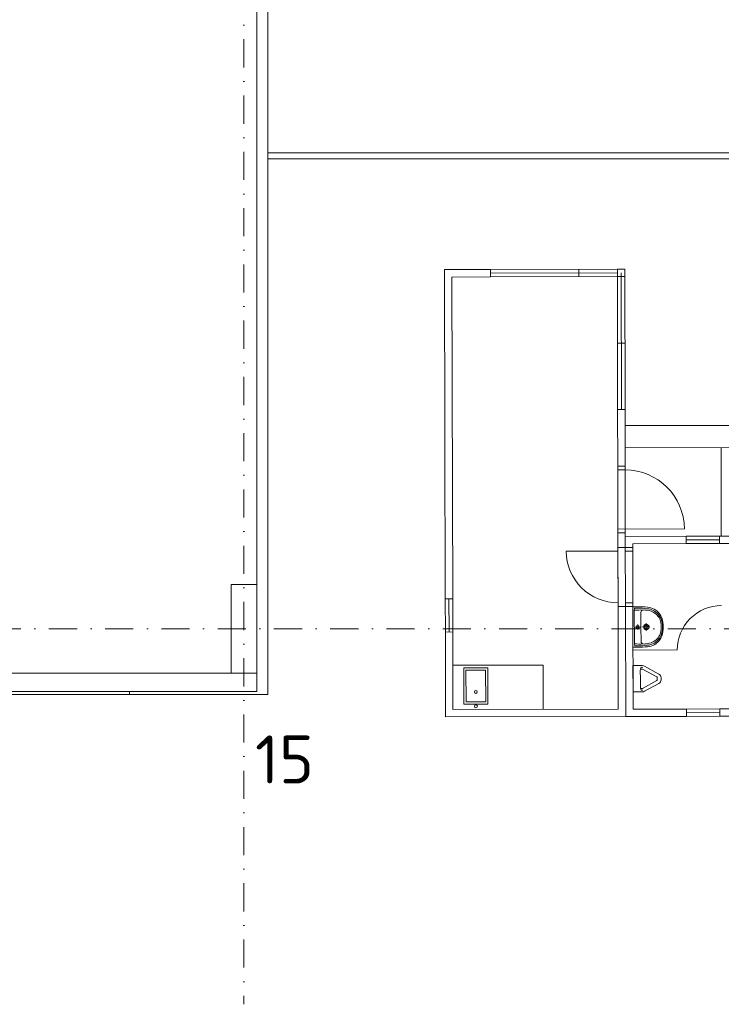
# Model space of a CAD drawing. Header units: millimetres. Extents: x -385852 to 693036, y -525006 to 444206.
# Tile 142 of 156: x 435512 to 445016, y -5085 to 8251. Entities that reach past the tile are written whole.
import ezdxf

# ---------------------------------------------------------------- set-up
doc = ezdxf.new("R2010")
doc.units = ezdxf.units.MM
doc.linetypes.add('CENTERX2', pattern=[101.6, 63.5, -12.7, 12.7, -12.7])
doc.linetypes.add('DASHDOT', pattern=[25.4, 12.7, -6.35, 0, -6.35])
for name, color, linetype, lineweight in [('A99_N_txt-popis-200', 240, 'Continuous', 5), ('A99_S_kce-pohl', 61, 'Continuous', 5), ('A99_S_kce-rez-sil', 7, 'Continuous', 15), ('A99_S_kce-rez-ten', 6, 'Continuous', 9), ('A99_S_osy', 1, 'CENTERX2', 5), ('A99_S_otvory', 7, 'Continuous', 5), ('A99_S_sloupy', 7, 'Continuous', 5)]:
    doc.layers.add(name, color=color, linetype=linetype, lineweight=lineweight)
doc.styles.add('ad_popis 100', font='isocpeur.ttf', dxfattribs={"height": 200})

# ---------------------------------------------------------------- blocks, each defined once
blk = doc.blocks.new('800-100')
at = {"linetype": 'Continuous', "lineweight": 0}
for p, q in [((0, -100), (0, 800)), ((50, 0), (-850, 0)), ((-800, -100), (-800, 0)), ((50, -100), (-850, -100))]:
    blk.add_line(p, q, dxfattribs=at)
blk.add_arc((0, 0), 800, 90, 180, dxfattribs=at)

msp = doc.modelspace()

# ---------------------------------------------------------------- linework, layer by layer
at = {"layer": 'A99_S_kce-pohl'}
msp.add_line((414800, -600), (438630, -600), dxfattribs=at)
at = {"layer": 'A99_S_kce-rez-sil'}
for p, q in [((438725.5457, -200), (438725.5457, 11775)), ((438875, -890), (438875, 11775)), ((438725.5457, -600), (438725.5457, -850))]:
    msp.add_line(p, q, dxfattribs=at)
at = {"layer": 'A99_S_kce-rez-ten', "lineweight": 9, "ltscale": 2}
for p, q in [((441267.57, 4865.6513), (441887.5686, 4866.963)), ((441887.5686, 4866.963), (441267.57, 4865.6513)), ((441267.57, 4865.6513), (441887.5686, 4866.963)), ((441887.5686, 4866.963), (441267.57, 4865.6513)), ((441277.0016, 407.6613), (441267.57, 4865.6513)), ((441277.0016, 407.6613), (441267.57, 4865.6513)), ((443707.5645, 4870.8135), (441887.5686, 4866.963)), ((443707.5645, 4870.8135), (441887.5686, 4866.963)), ((441887.7801, 4766.9633), (441887.5686, 4866.963)), ((441887.7801, 4766.9633), (441887.5686, 4866.963)), ((441887.6743, 4816.9631), (443607.6705, 4820.6021)), ((441887.6743, 4816.9631), (443607.6705, 4820.6021)), ((443087.7774, 4769.5021), (443087.5659, 4869.5018)), ((443087.7774, 4769.5021), (443087.5659, 4869.5018)), ((443661.5844, 2970.712), (443657.6704, 4820.7079)), ((443661.5844, 2970.712), (443657.6704, 4820.7079)), ((443711.5843, 2970.8178), (443707.5645, 4870.8135)), ((443707.5645, 4870.8135), (443711.5843, 2970.8178)), ((443707.7761, 4770.8138), (443707.5645, 4870.8135)), ((443711.5843, 2970.8178), (443707.5645, 4870.8135)), ((443707.5645, 4870.8135), (443711.5843, 2970.8178)), ((443707.7761, 4770.8138), (443707.5645, 4870.8135)), ((441887.7801, 4766.9633), (441367.7813, 4765.8631)), ((441887.7801, 4766.9633), (441367.7813, 4765.8631)), ((441367.7813, 4765.8631), (441377.0014, 407.8729)), ((441367.7813, 4765.8631), (441377.0014, 407.8729)), ((443607.7763, 4770.6022), (441887.7801, 4766.9633)), ((443607.7763, 4770.6022), (441887.7801, 4766.9633)), ((443607.7763, 4770.6022), (443611.5845, 2970.6062)), ((443607.7763, 4770.6022), (443611.5845, 2970.6062)), ((443613.2093, 2202.6079), (443611.5845, 2970.6062)), ((443613.2093, 2202.6079), (443611.5845, 2970.6062)), ((443711.5843, 2970.8178), (443713.2091, 2202.8195)), ((443711.5843, 2970.8178), (443713.2091, 2202.8195)), ((455520.019, 2777.8001), (443712.0455, 2752.8183)), ((455520.019, 2777.8001), (443712.0455, 2752.8183)), ((443712.6802, 2452.819), (454012.6571, 2474.6103)), ((443712.6802, 2452.819), (454012.6571, 2474.6103)), ((445015.2161, 1255.572), (445012.6773, 2455.5693)), ((445015.2161, 1255.572), (445012.6773, 2455.5693)), ((443713.2091, 2202.8195), (443613.2093, 2202.6079)), ((443713.2091, 2202.8195), (443613.2093, 2202.6079)), ((443715.1132, 1302.8215), (443615.1134, 1302.61)), ((443715.1132, 1302.8215), (443615.1134, 1302.61)), ((444540.6573, 1254.568), (443715.219, 1252.8216)), ((444540.6573, 1254.568), (443715.219, 1252.8216)), ((444540.6573, 1254.568), (443715.219, 1252.8216)), ((444540.6573, 1254.568), (443715.219, 1252.8216)), ((443715.5363, 1102.822), (443715.219, 1252.8216)), ((443715.5363, 1102.822), (443715.219, 1252.8216)), ((444990.6563, 1255.52), (444540.6573, 1254.568)), ((444990.6563, 1255.52), (444540.6573, 1254.568)), ((444540.8688, 1154.5682), (444540.6573, 1254.568)), ((444540.8688, 1154.5682), (444540.6573, 1254.568)), ((444990.7621, 1205.5202), (444540.7631, 1204.5681)), ((444990.7621, 1205.5202), (444540.7631, 1204.5681)), ((445227.9357, 1256.0221), (444990.6563, 1255.52)), ((444990.6563, 1255.52), (444990.8678, 1155.5203)), ((444990.6563, 1255.52), (444990.8678, 1155.5203)), ((443715.5363, 1102.822), (443615.5365, 1102.6104)), ((443715.5363, 1102.822), (443615.5365, 1102.6104)), ((443715.5363, 1102.822), (443615.5365, 1102.6104)), ((443715.5363, 1102.822), (443615.5365, 1102.6104)), ((443615.6423, 1052.6105), (443615.5365, 1102.6104)), ((443615.6423, 1052.6105), (443615.5365, 1102.6104)), ((443615.6423, 1052.6105), (443615.5365, 1102.6104)), ((443615.6423, 1052.6105), (443615.5365, 1102.6104)), ((443717.2289, 302.8238), (443715.3776, 1177.8218)), ((443717.2289, 302.8238), (443715.3776, 1177.8218)), ((443715.5363, 1102.822), (443815.5361, 1103.0335)), ((443715.5363, 1102.822), (443815.5361, 1103.0335)), ((443815.4303, 1153.0334), (444540.8688, 1154.5682)), ((443815.4303, 1153.0334), (444540.8688, 1154.5682)), ((443815.4303, 1153.0334), (443815.5361, 1103.0335)), ((443815.4303, 1153.0334), (443815.5361, 1103.0335)), ((443815.4303, 1153.0334), (443815.5361, 1103.0335)), ((443815.4303, 1153.0334), (443815.5361, 1103.0335)), ((443815.6419, 1053.0337), (443815.5361, 1103.0335)), ((443815.6419, 1053.0337), (443815.5361, 1103.0335)), ((444990.8678, 1155.5203), (444540.8688, 1154.5682)), ((444990.8678, 1155.5203), (444540.8688, 1154.5682)), ((444990.8678, 1155.5203), (445778.146, 1157.1859)), ((444990.8678, 1155.5203), (445778.146, 1157.1859)), ((443615.6423, 1052.6105), (442915.6439, 1051.1296)), ((443615.6423, 1052.6105), (442915.6439, 1051.1296)), ((443615.6423, 1052.6105), (442915.6439, 1051.1296)), ((443615.6423, 1052.6105), (442915.6439, 1051.1296)), ((443617.1233, 352.6121), (443615.6423, 1052.6105)), ((443617.2291, 302.6122), (443615.6423, 1052.6105)), ((443617.1233, 352.6121), (443615.6423, 1052.6105)), ((443617.2291, 302.6122), (443615.6423, 1052.6105)), ((443715.6421, 1052.8221), (443815.6419, 1053.0337)), ((443715.6421, 1052.8221), (443815.6419, 1053.0337)), ((443817.1228, 353.0352), (443815.6419, 1053.0337)), ((443817.1228, 353.0352), (443815.6419, 1053.0337)), ((441277.0016, 407.6613), (441377.0014, 407.8729)), ((441277.0016, 407.6613), (441377.0014, 407.8729)), ((441277.0016, 407.6613), (441277.9536, -42.3377)), ((441277.0016, 407.6613), (441277.9536, -42.3377)), ((441327.9535, -42.2319), (441327.0015, 407.7671)), ((441327.9535, -42.2319), (441327.0015, 407.7671)), ((441377.0014, 407.8729), (441377.9534, -42.1261)), ((441377.0014, 407.8729), (441377.9534, -42.1261)), ((443617.2291, 302.6122), (443617.1233, 352.6121)), ((443617.2291, 302.6122), (443617.1233, 352.6121)), ((443717.2289, 302.8238), (443617.2291, 302.6122)), ((443617.2291, 302.6122), (443717.2289, 302.8238)), ((443717.2289, 302.8238), (443617.2291, 302.6122)), ((443717.2289, 302.8238), (443617.2291, 302.6122)), ((443617.2291, 302.6122), (443717.2289, 302.8238)), ((443717.2289, 302.8238), (443617.2291, 302.6122)), ((443617.2291, 302.6122), (443617.3349, 252.6123)), ((443617.2291, 302.6122), (443620.1699, -1087.3847)), ((443617.2291, 302.6122), (443617.3349, 252.6123)), ((443617.2291, 302.6122), (443620.1699, -1087.3847)), ((443717.1231, 352.8237), (443817.1228, 353.0352)), ((443717.1231, 352.8237), (443817.1228, 353.0352)), ((443717.2289, 302.8238), (443817.2286, 303.0353)), ((443717.2289, 302.8238), (443817.2286, 303.0353)), ((443717.2289, 302.8238), (443720.3812, -1187.1729)), ((443720.3812, -1187.1729), (443717.2289, 302.8238)), ((443717.2289, 302.8238), (443720.3812, -1187.1729)), ((443717.2289, 302.8238), (443720.3812, -1187.1729)), ((443720.3812, -1187.1729), (443717.2289, 302.8238)), ((443717.2289, 302.8238), (443720.3812, -1187.1729)), ((443817.2286, 303.0353), (443817.1228, 353.0352)), ((443817.2286, 303.0353), (443817.1228, 353.0352)), ((443820.1694, -1086.9616), (443817.2286, 303.0353)), ((443820.1694, -1086.9616), (443817.2286, 303.0353)), ((441377.9534, -42.1261), (441277.9536, -42.3377)), ((441377.9534, -42.1261), (441277.9536, -42.3377)), ((441280.3867, -1192.3351), (441277.9536, -42.3377)), ((441280.3867, -1192.3351), (441277.9536, -42.3377)), ((441377.9534, -42.1261), (441380.1749, -1092.1238)), ((441377.9534, -42.1261), (441380.1749, -1092.1238)), ((444418.4755, -285.6939), (443818.4769, -286.9633)), ((444418.4755, -285.6939), (443818.4769, -286.9633)), ((441378.9055, -492.1251), (442601.9101, -489.5376)), ((441378.9055, -492.1251), (442601.9101, -489.5376)), ((442601.9101, -489.5376), (442603.1795, -1089.5363)), ((442601.9101, -489.5376), (442603.1795, -1089.5363)), ((443720.3812, -1187.1729), (441280.3867, -1192.3351)), ((443720.3812, -1187.1729), (441280.3867, -1192.3351)), ((441380.1749, -1092.1238), (443620.1699, -1087.3847)), ((441380.1749, -1092.1238), (443620.1699, -1087.3847)), ((444545.8195, -1185.4265), (443720.3812, -1187.1729)), ((444545.8195, -1185.4265), (443720.3812, -1187.1729)), ((444545.6079, -1085.4268), (443820.1694, -1086.9616)), ((444545.6079, -1085.4268), (443820.1694, -1086.9616)), ((444995.6069, -1084.4747), (444545.6079, -1085.4268)), ((444995.6069, -1084.4747), (444545.6079, -1085.4268)), ((444545.6079, -1085.4268), (444545.8195, -1185.4265)), ((444545.6079, -1085.4268), (444545.8195, -1185.4265)), ((444995.7127, -1134.4746), (444545.7137, -1135.4267)), ((444995.7127, -1134.4746), (444545.7137, -1135.4267)), ((444995.8185, -1184.4745), (444545.8195, -1185.4265)), ((444995.8185, -1184.4745), (444545.8195, -1185.4265)), ((447920.1602, -1078.2873), (444995.6069, -1084.4747)), ((447920.1602, -1078.2873), (444995.6069, -1084.4747)), ((444995.8185, -1184.4745), (444995.6069, -1084.4747)), ((444995.8185, -1184.4745), (444995.6069, -1084.4747)), ((448020.3716, -1178.0755), (444995.8185, -1184.4745)), ((448020.3716, -1178.0755), (444995.8185, -1184.4745))]:
    msp.add_line(p, q, dxfattribs=at)
at = {"layer": 'A99_S_kce-rez-ten', "lineweight": 5, "ltscale": 2}
for p, q in [((443817.2286, 303.0353), (443817.3344, 253.0354)), ((443817.2286, 303.0353), (443817.3344, 253.0354)), ((443817.2346, 300.2), (443876.8438, 300.3261)), ((443817.2346, 300.2), (443876.8438, 300.3261)), ((443818.3982, -249.7988), (443817.2346, 300.2)), ((443818.3982, -249.7988), (443817.2346, 300.2)), ((443837.3346, 252.9856), (443841.4659, 280.2512)), ((443837.3346, 252.9856), (443841.4659, 280.2512)), ((443876.8403, 280.3261), (443841.4659, 280.2512)), ((443876.8403, 280.3261), (443841.4659, 280.2512)), ((443838.2982, -202.4998), (443837.3346, 252.9856)), ((443838.2982, -202.4998), (443837.3346, 252.9856)), ((443927.8162, 25.4333), (443927.3931, 225.4303)), ((443927.8162, 25.4333), (443927.3931, 225.4303)), ((443918.699, 25.414), (443846.9335, 25.2622)), ((443918.699, 25.414), (443846.9335, 25.2622)), ((443882.7404, 61.2209), (443882.8922, -10.5446)), ((443882.7404, 61.2209), (443882.8922, -10.5446)), ((443927.8162, 25.4333), (443928.2393, -174.5636)), ((443927.8162, 25.4333), (443928.2393, -174.5636)), ((444048.8159, 25.6893), (443948.8161, 25.4778)), ((444048.8159, 25.6893), (443948.8161, 25.4778)), ((443998.7102, 75.5834), (443998.9218, -24.4163)), ((443998.7102, 75.5834), (443998.9218, -24.4163)), ((443878.0074, -249.6727), (443818.3982, -249.7988)), ((443878.0074, -249.6727), (443818.3982, -249.7988)), ((443838.2982, -202.4998), (443842.5449, -229.7476)), ((443838.2982, -202.4998), (443842.5449, -229.7476)), ((443877.9193, -229.6728), (443842.5449, -229.7476)), ((443877.9193, -229.6728), (443842.5449, -229.7476))]:
    msp.add_line(p, q, dxfattribs=at)
at = {"layer": 'A99_S_kce-rez-ten', "lineweight": 5}
for p, q in [((443818.9229, -497.7874), (443942.6696, -497.5256)), ((443819.6757, -853.5972), (443818.9229, -497.7874)), ((443976.0682, -505.9384), (444169.176, -612.0551)), ((443918.8546, -675.4817), (443918.6211, -565.1254)), ((443942.7669, -543.5164), (443921.339, -543.5618)), ((444142.5545, -651.3157), (443949.4466, -545.199)), ((444148.6975, -674.9954), (444148.6681, -661.1038)), ((444199.7443, -660.9958), (444199.7737, -674.8874)), ((443918.8546, -675.4817), (443919.0881, -785.838)), ((444142.6547, -698.701), (443949.9976, -805.6338)), ((444169.4422, -737.8485), (443976.7851, -844.7814)), ((444148.6975, -674.9954), (444148.7269, -688.8871)), ((444199.7737, -674.8874), (444199.8031, -688.779)), ((443943.4224, -853.3354), (443819.6757, -853.5972)), ((443943.3251, -807.3446), (443921.8972, -807.39))]:
    msp.add_line(p, q, dxfattribs=at)
at = {"layer": 'A99_S_kce-rez-ten', "lineweight": 9, "ltscale": 2}
for points in [[(446334.8957, 3345.952), (446334.8957, 3345.952), (446334.8957, 6445.6513), (438880, 6445.6513), (438880, 6445.6513)], [(438880, 6365.6513), (438880, 6365.6513), (446254.8957, 6365.6513), (446254.8957, 3280), (446254.8957, 3280)], [(443609.6804, 3870.6042), (443709.6802, 3870.8158)], [(443609.6804, 3870.6042), (443709.6802, 3870.8158)], [(443611.5845, 2970.6062), (443711.5843, 2970.8178)], [(443611.5845, 2970.6062), (443711.5843, 2970.8178)], [(443615.5365, 1102.6104), (443615.1134, 1302.61)], [(443615.5365, 1102.6104), (443615.1134, 1302.61)], [(443715.5363, 1102.822), (443715.1132, 1302.8215)], [(443715.5363, 1102.822), (443715.1132, 1302.8215)]]:
    msp.add_lwpolyline(points, dxfattribs=at)
for points in [[(443607.7763, 4770.6022), (443707.7761, 4770.8138), (443707.5645, 4870.8135), (443607.5647, 4870.602)], [(443607.7763, 4770.6022), (443707.7761, 4770.8138), (443707.5645, 4870.8135), (443607.5647, 4870.602)], [(441854.8036, -1019.2647), (441527.682, -1019.9567), (441526.6407, -527.7833), (441853.7623, -527.0912)], [(441854.8036, -1019.2647), (441527.682, -1019.9567), (441526.6407, -527.7833), (441853.7623, -527.0912)], [(441824.7402, -989.3282), (441557.6184, -989.8933), (441556.7041, -557.7197), (441823.8259, -557.1546)], [(441824.7402, -989.3282), (441557.6184, -989.8933), (441556.7041, -557.7197), (441823.8259, -557.1546)]]:
    msp.add_lwpolyline(points, close=True, dxfattribs=at)
at = {"layer": 'A99_S_kce-rez-ten', "linetype": 'ByBlock', "lineweight": 9, "ltscale": 2}
msp.add_lwpolyline([(438375, 600), (438725, 600), (438725, -600), (438375, -600)], close=True, dxfattribs=at)
at = {"layer": 'A99_S_kce-rez-ten', "lineweight": 5, "ltscale": 2}
msp.add_lwpolyline([(443817.498, 253.0358), (443817.3344, 253.0354)], dxfattribs=at)
msp.add_lwpolyline([(443817.498, 253.0358), (443817.3344, 253.0354)], dxfattribs=at)
for centre, radius in [((443882.8163, 25.3381), 20), ((443882.8163, 25.3381), 20), ((443998.816, 25.5835), 37.5), ((443998.816, 25.5835), 37.5), ((443998.816, 25.5835), 25), ((443998.816, 25.5835), 25)]:
    msp.add_circle(centre, radius, dxfattribs=at)
at = {"layer": 'A99_S_kce-rez-ten', "lineweight": 9, "ltscale": 2}
for centre in [(441690.8929, -854.2324), (441690.8929, -854.2324), (441691.3049, -1048.9518), (441691.3049, -1048.9518)]:
    msp.add_circle(centre, 20.1232, dxfattribs=at)
for centre, radius, start, end in [((443615.6423, 1052.6105), 700, 180.12121889, 270.12121889), ((443615.6423, 1052.6105), 700, 180.12121889, 270.12121889), ((443615.6423, 1052.6105), 700, 180.12121889, 270.12121889), ((443615.6423, 1052.6105), 700, 180.12121889, 270.12121889), ((445018.4742, -284.4245), 600, 90.12121889, 180.12121889), ((445018.4742, -284.4245), 600, 90.12121889, 180.12121889)]:
    msp.add_arc(centre, radius, start, end, dxfattribs=at)
at = {"layer": 'A99_S_kce-rez-ten', "lineweight": 5, "ltscale": 2}
for centre, radius, start, end in [((443873.1076, -1222.7639), 1503.0946, 84.6032718, 89.85771539), ((443873.1076, -1222.7639), 1503.0946, 84.6032718, 89.85771539), ((443873.1076, -1222.7639), 1523.0946, 84.61399329, 89.85944961), ((443873.1076, -1222.7639), 1523.0946, 84.61399329, 89.85944961), ((443988.3964, 41.4697), 233.6582, 42.29439278, 83.59166054), ((443988.3964, 41.4697), 233.6582, 42.29439278, 83.59166054), ((443995.0425, 64.2528), 230.3155, 37.1084411, 84.76089581), ((443995.0425, 64.2528), 230.3155, 37.1084411, 84.76089581), ((443924.9152, -1065.4482), 1321.3395, 88.5943107, 93.80044988), ((443924.9152, -1065.4482), 1321.3395, 88.5943107, 93.80044988), ((443957.393, 225.4937), 30, 90.12121889, 180.12121889), ((443957.393, 225.4937), 30, 90.12121889, 180.12121889), ((443969.8928, 58.5443), 197.3496, 78.00988647, 93.64991492), ((443969.8928, 58.5443), 197.3496, 78.00988647, 93.64991492), ((443989.5271, 36.3884), 216.2579, 53.88240345, 84.33061133), ((443989.5271, 36.3884), 216.2579, 53.88240345, 84.33061133), ((443990.8325, 39.7277), 212.7929, 13.06761841, 53.63636539), ((443990.8325, 39.7277), 212.7929, 13.06761841, 53.63636539), ((444005.6783, 57.5285), 210.0684, 8.30544189, 42.22648038), ((444005.6783, 57.5285), 210.0684, 8.30544189, 42.22648038), ((443997.041, 63.5739), 229.138, 6.09344895, 37.54533235), ((443997.041, 63.5739), 229.138, 6.09344895, 37.54533235), ((443802.3844, 25.168), 400.6625, 351.24317417, 8.9992636), ((443802.3844, 25.168), 400.6625, 351.24317417, 8.9992636), ((443817.813, 25.2006), 400.6625, 351.24317417, 8.9992636), ((443817.813, 25.2006), 400.6625, 351.24317417, 8.9992636), ((443829.1539, 25.2246), 400.6625, 351.24317417, 8.9992636), ((443829.1539, 25.2246), 400.6625, 351.24317417, 8.9992636), ((443990.8924, 11.4058), 212.7929, 306.60607238, 347.17481937), ((443990.8924, 11.4058), 212.7929, 306.60607238, 347.17481937), ((444005.8134, -6.3321), 210.0684, 318.0159574, 351.93699588), ((444005.8134, -6.3321), 210.0684, 318.0159574, 351.93699588), ((443997.2018, -12.4139), 229.138, 322.69710542, 354.14898882), ((443997.2018, -12.4139), 229.138, 322.69710542, 354.14898882), ((443920.333, 1118.3084), 1323.3533, 266.44595137, 271.6441636), ((443920.333, 1118.3084), 1323.3533, 266.44595137, 271.6441636), ((443867.8265, 1273.3879), 1503.0946, 270.38472238, 275.63916597), ((443867.8265, 1273.3879), 1503.0946, 270.38472238, 275.63916597), ((443867.8265, 1273.3879), 1523.0946, 270.38298816, 275.62844448), ((443867.8265, 1273.3879), 1523.0946, 270.38298816, 275.62844448), ((443958.2393, -174.5001), 30, 180.12121889, 270.12121889), ((443958.2393, -174.5001), 30, 180.12121889, 270.12121889), ((443970.0325, -7.4993), 197.3496, 266.59252285, 282.2325513), ((443970.0325, -7.4993), 197.3496, 266.59252285, 282.2325513), ((443989.5729, 14.7394), 216.2579, 275.91182644, 306.36003432), ((443989.5729, 14.7394), 216.2579, 275.91182644, 306.36003432), ((443988.4637, 9.6534), 233.6582, 276.65077723, 317.948045), ((443988.4637, 9.6534), 233.6582, 276.65077723, 317.948045), ((443995.2062, -13.1013), 230.3155, 275.48154196, 323.13399667), ((443995.2062, -13.1013), 230.3155, 275.48154196, 323.13399667)]:
    msp.add_arc(centre, radius, start, end, dxfattribs=at)
at = {"layer": 'A99_S_kce-rez-ten', "lineweight": 5, "extrusion": (0, 0, -1)}
for centre, major_axis, start_param, end_param in [((444023.7128, -564.9031), (105.0916, 0.2223), 3.1415926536, 3.5486334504), ((443942.1551, -533.4414), (16.3504, 0.0346), 3.5486334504, 5.2875665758), ((443942.7913, -555.0141), (63.8452, 0.1351), -1.5707963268, -1.0206213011), ((443942.7913, -555.0141), (12.769, 0.027), 4.7123889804, 5.262564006), ((444135.8991, -661.1308), (12.769, 0.027), -1.0206213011, 0), ((444135.8991, -661.1308), (63.8452, 0.1351), -1.0206213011, 0), ((444024.1797, -785.6156), (105.0916, 0.2223), 2.7345518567, 3.1415926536), ((444135.9579, -688.9141), (12.769, 0.027), 0, 1.0206213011), ((444135.9579, -688.9141), (63.8452, 0.1351), 0, 1.0206213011), ((443942.7559, -817.4222), (16.3504, 0.0346), 0.9956187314, 2.7345518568), ((443943.3008, -795.8469), (12.769, 0.027), 1.0206213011, 1.5707963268), ((443943.3008, -795.8469), (63.8452, 0.1351), 1.0206213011, 1.5707963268)]:
    msp.add_ellipse(centre, major_axis=major_axis, ratio=0.9004350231, start_param=start_param, end_param=end_param, dxfattribs=at)
at = {"layer": 'A99_S_osy', "linetype": 'DASHDOT', "lineweight": 5, "ltscale": 30}
for p, q in [((438550, 100200), (438550, -5085)), ((487349.6209, 0), (296400, 0))]:
    msp.add_line(p, q, dxfattribs=at)
at = {"layer": 'A99_S_otvory', "color": 30, "lineweight": 20}
for p, q in [((415050, -850), (438725.5457, -850)), ((438875, -890), (415200, -890)), ((437000, -850), (437000, -890))]:
    msp.add_line(p, q, dxfattribs=at)
at = {"layer": 'A99_S_sloupy', "linetype": 'Continuous', "lineweight": 20, "ltscale": 2}
msp.add_lwpolyline([(438375, 600), (438725, 600), (438725, -600), (438375, -600)], close=True, dxfattribs=at)

# ---------------------------------------------------------------- block references
at = {"layer": 'A99_S_kce-rez-ten', "lineweight": 9, "ltscale": 2, "rotation": 270.1212188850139}
msp.add_blockref('800-100', (443715.0074, 1352.8214), dxfattribs=at)
msp.add_blockref('800-100', (443715.0074, 1352.8214), dxfattribs=at)

# ---------------------------------------------------------------- texts
at = {"layer": 'A99_N_txt-popis-200', "color": 1, "lineweight": 0, "insert": (438700, -1443.2624), "char_height": 650, "attachment_point": 1, "style": 'ad_popis 100'}
msp.add_mtext_dynamic_manual_height_columns('15', width=832.5, gutter_width=1000, heights=[0], dxfattribs=at)

doc.saveas('drawing.dxf')
